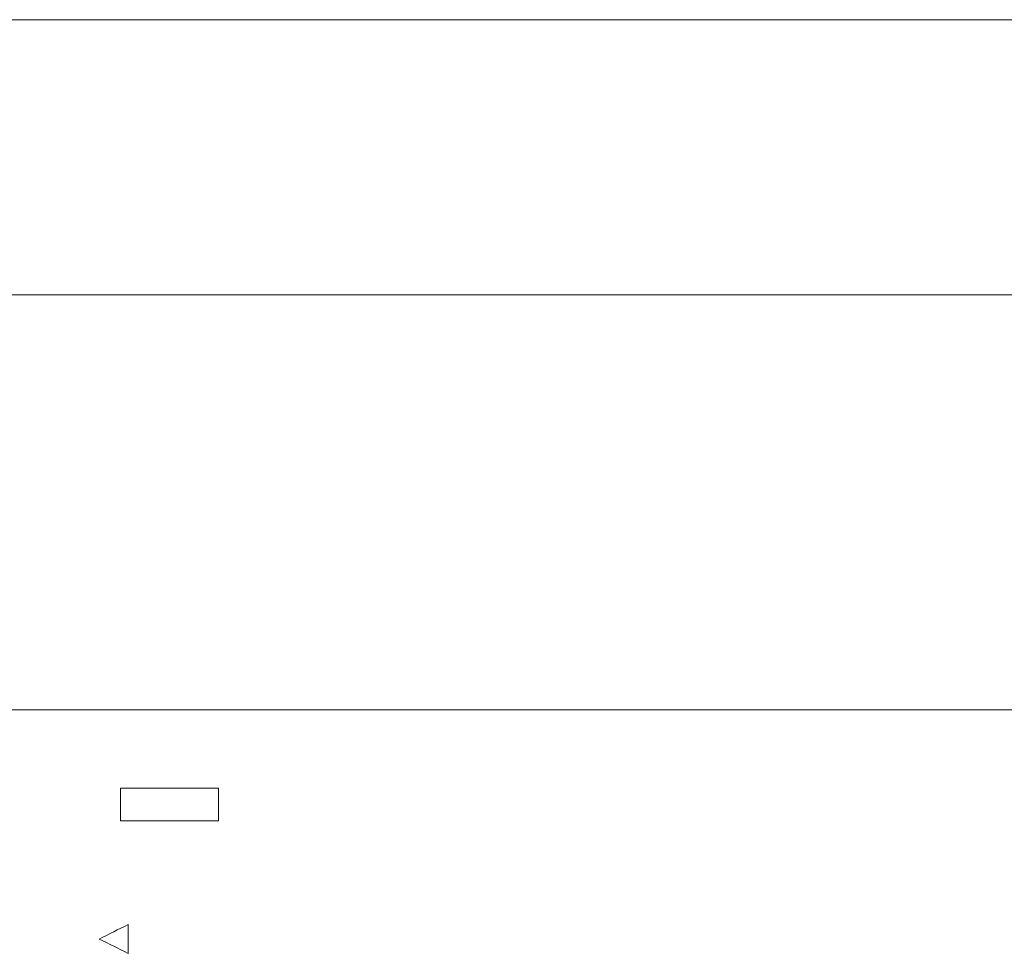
# Model space of a CAD drawing. Header units: inches. Extents: x -30 to 641, y 180 to 601.
# Tile 202 of 234: x 508 to 523, y 557 to 571. Entities that reach past the tile are written whole.
import ezdxf

# ---------------------------------------------------------------- set-up
doc = ezdxf.new("R2010")
doc.units = ezdxf.units.IN
doc.header["$MEASUREMENT"] = 0
doc.layers.add('1', color=7, linetype='Continuous')

# ---------------------------------------------------------------- blocks, each defined once
blk = doc.blocks.new('block 3')
at = {"layer": '1', "color": 8, "lineweight": 18, "true_color": 0x808080}
blk.add_lwpolyline([(554.57, 566.574), (-18.129, 566.574)], dxfattribs=at)
blk = doc.blocks.new('block 56')
at = {"layer": '1', "color": 155, "lineweight": 18, "true_color": 0x4c7299}
blk.add_lwpolyline([(398.115, 560.224), (529.679, 560.224)], dxfattribs=at)
blk = doc.blocks.new('block 1461')
at = {"layer": '1', "color": 18, "lineweight": 13, "true_color": 0x4c0000}
blk.add_lwpolyline([(398.115, 560.224), (529.679, 560.224)], dxfattribs=at)
blk = doc.blocks.new('block 1536')
at = {"layer": '1', "color": 18, "lineweight": 13, "true_color": 0x4c0000}
blk.add_lwpolyline([(398.115, 560.224), (529.679, 560.224)], dxfattribs=at)
blk = doc.blocks.new('block 5771')
at = {"layer": '1', "color": 18, "lineweight": 13, "true_color": 0x4c0000}
blk.add_lwpolyline([(292.04, 560.224), (329.444, 560.224), (366.849, 560.224), (385.551, 560.224), (390.227, 560.224), (392.565, 560.224), (393.615, 560.105), (393.78, 558.925), (395.65, 557.533), (397.75, 558.545), (398.763, 560.224), (401.101, 560.224), (475.91, 560.224), (513.314, 560.224), (522.666, 560.224), (527.341, 560.224)], dxfattribs=at)
blk = doc.blocks.new('block 6178')
at = {"layer": '1', "color": 18, "lineweight": 13, "true_color": 0x4c0000}
blk.add_open_spline([(509.32, 559.026), (509.32, 558.859), (509.32, 558.692), (509.32, 558.526), (509.82, 558.526), (510.32, 558.526), (510.82, 558.526), (510.82, 558.692), (510.82, 558.859), (510.82, 559.026), (510.32, 559.026), (509.82, 559.026), (509.32, 559.026)], degree=3, knots=[0, 0, 0, 0, 1, 1, 1, 2, 2, 2, 3, 3, 3, 4, 4, 4, 4], dxfattribs=at)
blk = doc.blocks.new('block 6179')
at = {"layer": '1', "color": 18, "lineweight": 13, "true_color": 0x4c0000}
blk.add_open_spline([(509.436, 556.94), (509.289, 556.867), (509.143, 556.793), (508.996, 556.719), (509.143, 556.646), (509.289, 556.573), (509.436, 556.5), (509.436, 556.647), (509.436, 556.794), (509.436, 556.94)], degree=3, knots=[0, 0, 0, 0, 1, 1, 1, 2, 2, 2, 3, 3, 3, 3], dxfattribs=at)
blk = doc.blocks.new('block 9285')
at = {"layer": '1', "color": 35, "lineweight": 13, "true_color": 0x99724c}
blk.add_lwpolyline([(395.865, 570.785), (531.929, 570.785)], dxfattribs=at)

msp = doc.modelspace()

# ---------------------------------------------------------------- block references
at = {"layer": '1'}
for name in ['block 9285', 'block 3', 'block 5771', 'block 56', 'block 1461', 'block 1536', 'block 6178', 'block 6179']:
    msp.add_blockref(name, (0, 0), dxfattribs=at)

doc.saveas('drawing.dxf')
